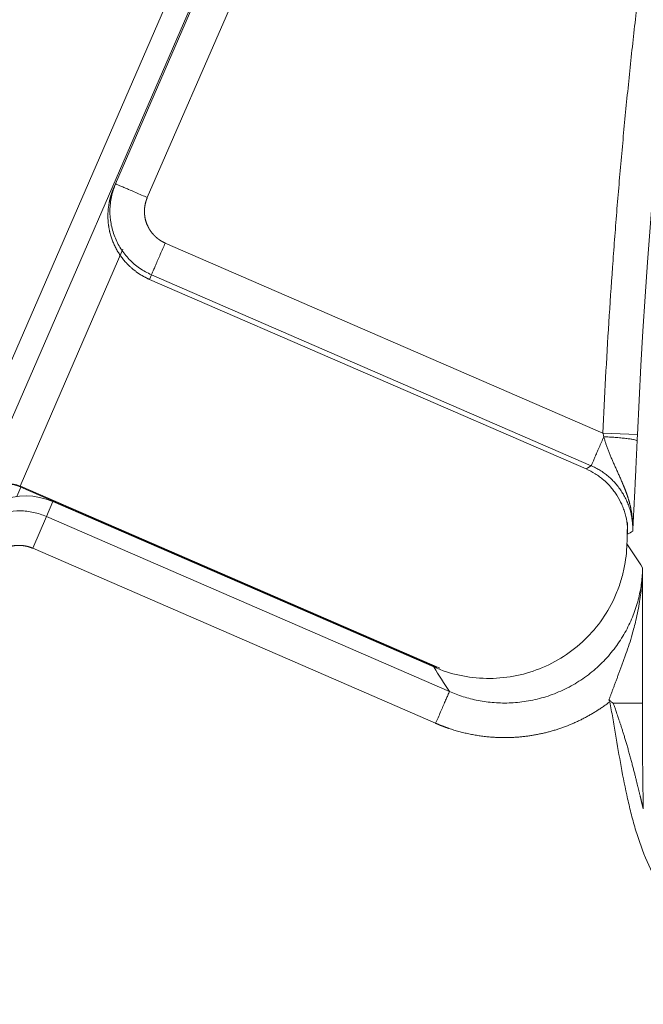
# Model space of a CAD drawing. Header units: millimetres. Extents: x 5437 to 18441, y -4466 to 3128.
# Tile 117 of 256: x 8399 to 8408, y -2781 to -2767. Entities that reach past the tile are written whole.
import ezdxf

# ---------------------------------------------------------------- set-up
doc = ezdxf.new("R2010")
doc.units = ezdxf.units.MM
doc.layers.add('1', color=7, linetype='Continuous', true_color=0xffffff)
doc.dimstyles.get("Standard").update_dxf_attribs({"dimtxt": 0.18, "dimasz": 0.18, "dimexe": 0.18, "dimexo": 0.0625, "dimgap": 0.09, "dimtad": 0, "dimtih": 1, "dimtoh": 1, "dimdec": 4, "dimzin": 0, "dimdsep": 46, "dimtxsty": 'Standard', "dimcen": 0.09, "dimadec": 0, "dimazin": 0, "dimtfac": 1, "dimtdec": 4, "dimtofl": 0, "dimtmove": 0, "dimatfit": 3, "dimfxl": 1, "dimtolj": 1, "dimtzin": 0, "dimarcsym": 0})

# ---------------------------------------------------------------- blocks, each defined once
blk = doc.blocks.new('*D53')
at = {"color": 0, "lineweight": -2, "transparency": 16777216}
for p, q in [((10989.431, -2154.415), (10692.917, -2240.821)), ((11069.431, -2154.415), (10989.431, -2154.415)), ((8443.48, -2896.412), (8443.48, -2896.232)), ((8443.39, -2896.322), (8443.57, -2896.322))]:
    blk.add_line(p, q, dxfattribs=at)
at = {"color": 0, "lineweight": 20, "transparency": 16777216}
blk.add_solid([(10689.187, -2228.02), (10696.648, -2253.622), (10616.112, -2263.203)], dxfattribs=at)
at = {"layer": 'Defpoints', "color": 0, "lineweight": 20, "transparency": 16777216}
for p in [(10616.112, -2263.203), (6270.848, -3529.44)]:
    blk.add_point(p, dxfattribs=at)
at = {"color": 0, "lineweight": 20, "transparency": 16777216, "insert": (11249.521, -2154.415), "char_height": 80, "attachment_point": 5}
blk.add_mtext('\\A1;R2260', dxfattribs=at)
blk = doc.blocks.new('*D54')
at = {"color": 0, "lineweight": -2, "transparency": 16777216}
blk.add_line((7492.685, -2896.322), (7463.516, -2896.322), dxfattribs=at)
at = {"color": 0, "lineweight": -3, "transparency": 16777216}
for start, end in [(14.724706, 87.329624), (101.590205, 175.275294)]:
    blk.add_arc((8434.119, -2896.322), 970.423, start, end, dxfattribs=at)
at = {"color": 0, "lineweight": 20, "transparency": 16777216}
for points in [[(9385.695, -2646.81), (9359.647, -2652.519), (9389.799, -2727.809)], [(7480.316, -2816.939), (7453.672, -2815.84), (7463.696, -2896.322)]]:
    blk.add_solid(points, dxfattribs=at)
at = {"layer": 'Defpoints', "color": 0, "lineweight": 20, "transparency": 16777216}
for p in [(7900.863, -2085.545), (10671.817, -2501.755), (7492.748, -2896.322), (7740.501, -2896.322), (8434.119, -2896.322)]:
    blk.add_point(p, dxfattribs=at)
at = {"color": 0, "lineweight": 20, "transparency": 16777216, "insert": (8359.241, -1928.792), "char_height": 80, "attachment_point": 5}
blk.add_mtext('\\A1;165%%D', dxfattribs=at)

msp = doc.modelspace()

# ---------------------------------------------------------------- linework, layer by layer
at = {"color": 7, "lineweight": 20}
msp.add_arc((8443.47995, -2896.41157), 893, 10.1099821, 350.11198757, dxfattribs=at)
at = {"layer": '1', "color": 0, "lineweight": 20}
for p, q in [((8426.71335, -2708.10717), (8386.49405, -2800.70265)), ((8398.37028, -2774.21518), (8427.03399, -2708.2237)), ((8400.40709, -2769.59124), (8425.04494, -2712.86837)), ((8425.50354, -2713.06757), (8400.86569, -2769.79044)), ((8400.37823, -2769.65768), (8400.40709, -2769.59124)), ((8401.12507, -2770.44831), (8407.45712, -2773.19867)), ((8400.51369, -2770.53531), (8399.02454, -2773.96374)), ((8400.9259, -2770.90685), (8400.89698, -2770.97343)), ((8407.28771, -2773.67013), (8400.9259, -2770.90685)), ((8407.21378, -2773.71716), (8400.89698, -2770.97343)), ((8407.45712, -2773.19867), (8407.95656, -2773.22077)), ((8399.03704, -2773.97877), (8398.97823, -2774.11416)), ((8399.03243, -2773.96709), (8399.03704, -2773.97877)), ((8399.03243, -2773.96709), (8405.09662, -2776.6011)), ((8399.03704, -2773.97877), (8405.05218, -2776.59148)), ((8399.50016, -2774.18928), (8399.40622, -2774.40556)), ((8399.50016, -2774.18928), (8405.00918, -2776.58215)), ((8399.20705, -2774.86409), (8399.40622, -2774.40556)), ((8399.40622, -2774.40556), (8405.23665, -2776.93803)), ((8405.03748, -2777.39657), (8399.20705, -2774.86409)), ((8408.02817, -2777.10737), (8407.60581, -2777.10748))]:
    msp.add_line(p, q, dxfattribs=at)
for centre, radius, start, end in [((8443.47995, -2896.32157), 185, 96.5210517, 140.9397701), ((8495.27522, -2777.08546), 87.40415, 156.5220504, 177.4657699), ((8399.10177, -2775.1065), 1, 66.52205, 156.517687), ((8495.27522, -2777.08546), 87.5, 178.3022308, 178.5034981), ((8495.27522, -2777.08546), 87.24705, 180.0143918, 181.0160827)]:
    msp.add_arc(centre, radius, start, end, dxfattribs=at)
for centre, major_axis, ratio, start_param, end_param in [((8398.82881, -2774.41434), (-0.5017, 0.00856), 0.97561944, 4.3283404, 5.88168343), ((8398.83787, -2774.43731), (-0.46514, -0.18343), 0.99969546, 3.92714311, 5.49763485), ((8398.83334, -2774.42583), (-0.18349, 0.46528), 0.99969546, 5.49793944, 5.51508814)]:
    msp.add_ellipse(centre, major_axis=major_axis, ratio=ratio, start_param=start_param, end_param=end_param, dxfattribs=at)
for points, degree in [([(8407.45712, -2773.19867), (8407.74127, -2766.77859), (8408.61211, -2760.38447), (8410.06659, -2754.08766), (8412.08819, -2747.95922), (8414.64843, -2742.06482)], 5), ([(8400.86569, -2769.79044), (8400.85085, -2769.82462), (8400.83883, -2769.86098), (8400.83019, -2769.89913), (8400.82532, -2769.93848), (8400.82442, -2769.97836)], 5), ([(8407.46998, -2773.25049), (8407.46571, -2773.23324), (8407.46142, -2773.21595), (8407.45712, -2773.19867)], 3), ([(8407.95656, -2773.22077), (8407.95522, -2773.25089), (8407.95389, -2773.28095), (8407.95255, -2773.31097)], 3), ([(8407.21378, -2773.71716), (8407.22856, -2773.70775), (8407.24335, -2773.69835), (8407.25813, -2773.68894), (8407.27292, -2773.67954), (8407.28771, -2773.67013)], 5), ([(8407.88882, -2774.61546), (8407.86418, -2774.63094), (8407.83954, -2774.64644), (8407.8149, -2774.66193)], 3), ([(8399.20705, -2774.86409), (8399.17288, -2774.84925), (8399.13652, -2774.83724), (8399.09838, -2774.8286), (8399.05904, -2774.82373), (8399.01916, -2774.82283)], 5), ([(8407.80507, -2774.80031), (8407.88066, -2774.91621), (8407.95648, -2775.0322), (8408.03252, -2775.14827)], 3), ([(8407.93399, -2775.90638), (8407.95565, -2775.81554), (8407.97327, -2775.72503), (8407.98753, -2775.63503)], 3), ([(8407.87967, -2776.11321), (8407.90029, -2776.04407), (8407.91823, -2775.97507), (8407.93399, -2775.90638)], 3), ([(8407.79004, -2776.39226), (8407.82501, -2776.29862), (8407.85447, -2776.20549), (8407.87967, -2776.11321)], 3), ([(8405.23665, -2776.93803), (8405.16067, -2776.81933), (8405.08491, -2776.70074), (8405.00938, -2776.58224)], 3), ([(8407.94322, -2778.23219), (8407.95065, -2778.26077), (8407.95773, -2778.28935), (8407.96444, -2778.31793)], 3)]:
    msp.add_open_spline(points, degree=degree, dxfattribs=at)
for points, degree, knots in [([(8400.9259, -2770.90685), (8400.86587, -2770.88077), (8400.80841, -2770.84878), (8400.70084, -2770.7742), (8400.65072, -2770.73161), (8400.55975, -2770.63748), (8400.51891, -2770.58594), (8400.44805, -2770.47587), (8400.41805, -2770.41735), (8400.37002, -2770.29558), (8400.35201, -2770.23233), (8400.32867, -2770.10353), (8400.32334, -2770.03799), (8400.32557, -2769.90711), (8400.33313, -2769.84179), (8400.36085, -2769.71386), (8400.38101, -2769.65127), (8400.40709, -2769.59124)], 3, [0, 0, 0, 0, 0.125, 0.125, 0.25, 0.25, 0.375, 0.375, 0.5, 0.5, 0.625, 0.625, 0.75, 0.75, 0.875, 0.875, 1, 1, 1, 1]), ([(8400.89698, -2770.97343), (8400.77307, -2770.91961), (8400.65298, -2770.84257), (8400.54468, -2770.74151), (8400.39835, -2770.54022), (8400.31942, -2770.30522), (8400.29985, -2770.20848), (8400.28641, -2770.03375), (8400.30959, -2769.8648), (8400.32668, -2769.79224), (8400.34987, -2769.72297), (8400.37823, -2769.65768)], 5, [0, 0, 0, 0, 0, 0, 0.45688532, 0.45688532, 0.45688532, 0.75930713, 0.75930713, 0.75930713, 1, 1, 1, 1, 1, 1]), ([(8400.82442, -2769.97836), (8400.82389, -2770.00141), (8400.82469, -2770.02463), (8400.82686, -2770.04791), (8400.83891, -2770.12688), (8400.86674, -2770.2032), (8400.89406, -2770.25384), (8400.9279, -2770.29949), (8400.96667, -2770.33916)], 5, [0, 0, 0, 0, 0, 0, 0.29366586, 0.29366586, 0.29366586, 1, 1, 1, 1, 1, 1]), ([(8400.96667, -2770.33916), (8400.97292, -2770.34555), (8400.97929, -2770.35179), (8400.98579, -2770.35787), (8401.01525, -2770.38424), (8401.04682, -2770.4073), (8401.07249, -2770.4232), (8401.09861, -2770.43682), (8401.12507, -2770.44831)], 5, [0, 0, 0, 0, 0, 0, 0.22444942, 0.22444942, 0.22444942, 1, 1, 1, 1, 1, 1]), ([(8407.74094, -2773.92303), (8407.7368, -2773.9133), (8407.72857, -2773.89395), (8407.71607, -2773.86522), (8407.70358, -2773.83686), (8407.69112, -2773.80885), (8407.67872, -2773.78117), (8407.66641, -2773.75378), (8407.65422, -2773.72666), (8407.64215, -2773.69978), (8407.63025, -2773.67312), (8407.61851, -2773.64667), (8407.60697, -2773.62041), (8407.59564, -2773.59433), (8407.58454, -2773.56843), (8407.57368, -2773.5427), (8407.56309, -2773.51714), (8407.55277, -2773.49176), (8407.54276, -2773.46656), (8407.53306, -2773.44156), (8407.52371, -2773.41676), (8407.51473, -2773.39219), (8407.50613, -2773.36786), (8407.49795, -2773.3438), (8407.49021, -2773.32003), (8407.48295, -2773.29657), (8407.47617, -2773.27346), (8407.47203, -2773.25809), (8407.46998, -2773.25049)], 3, [0, 0, 0, 0, 0.04466871, 0.08886294, 0.13259053, 0.17585771, 0.21866899, 0.26102702, 0.30293253, 0.34438421, 0.38537866, 0.42591038, 0.46597174, 0.50555305, 0.54464254, 0.58322654, 0.62128955, 0.65881441, 0.6957825, 0.73217396, 0.76796797, 0.80314303, 0.8376773, 0.87154898, 0.90473674, 0.93722016, 0.96898025, 1, 1, 1, 1]), ([(8407.95255, -2773.31097), (8407.95233, -2773.31596), (8407.95188, -2773.32598), (8407.95121, -2773.34101), (8407.95053, -2773.35611), (8407.94985, -2773.37127), (8407.94916, -2773.3865), (8407.94847, -2773.40178), (8407.94778, -2773.41713), (8407.94708, -2773.43255), (8407.94638, -2773.44802), (8407.94567, -2773.46356), (8407.94496, -2773.47916), (8407.94424, -2773.49482), (8407.94352, -2773.51055), (8407.9428, -2773.52634), (8407.94207, -2773.54219), (8407.94134, -2773.55811), (8407.94061, -2773.57409), (8407.93987, -2773.59013), (8407.93912, -2773.60623), (8407.93838, -2773.6224), (8407.93763, -2773.63862), (8407.93687, -2773.65492), (8407.93611, -2773.67127), (8407.93535, -2773.68769), (8407.93459, -2773.70417), (8407.93257, -2773.74752), (8407.92938, -2773.81596), (8407.92512, -2773.9064), (8407.92106, -2773.99159), (8407.91798, -2774.0549), (8407.91576, -2774.09977), (8407.91427, -2774.12942), (8407.91267, -2774.161), (8407.91097, -2774.19449), (8407.90894, -2774.23429), (8407.9067, -2774.27796), (8407.90439, -2774.32285), (8407.90243, -2774.36045), (8407.90068, -2774.39344), (8407.89901, -2774.42477), (8407.89721, -2774.45843), (8407.89529, -2774.49442), (8407.89324, -2774.53274), (8407.89106, -2774.57343), (8407.88959, -2774.60115), (8407.88882, -2774.61546)], 3, [0, 0, 0, 0, 0.0088983, 0.01784718, 0.02684892, 0.03590575, 0.04501986, 0.05419341, 0.0634285, 0.0727272, 0.08209153, 0.09152349, 0.10102501, 0.110598, 0.1202443, 0.12996574, 0.13976408, 0.14964106, 0.15959838, 0.16963767, 0.17976055, 0.18996859, 0.20026333, 0.21064625, 0.22111881, 0.23168242, 0.24233849, 0.25308833, 0.31619557, 0.37799635, 0.4387668, 0.49879726, 0.52060252, 0.54450065, 0.57050718, 0.59863415, 0.62889108, 0.67256207, 0.71255735, 0.74890233, 0.77644814, 0.80676196, 0.83984908, 0.87571355, 0.91435857, 0.95578669, 1, 1, 1, 1]), ([(8407.8149, -2774.66193), (8407.81629, -2774.612), (8407.81158, -2774.51321), (8407.79254, -2774.41645), (8407.77276, -2774.34466), (8407.76521, -2774.32077), (8407.74847, -2774.27399), (8407.73927, -2774.25103), (8407.70925, -2774.1834), (8407.686, -2774.13999), (8407.64626, -2774.0774), (8407.63219, -2774.05696), (8407.60239, -2774.01695), (8407.58677, -2773.99755), (8407.53812, -2773.94149), (8407.50316, -2773.90679), (8407.44699, -2773.8587), (8407.42765, -2773.84334), (8407.38768, -2773.81396), (8407.36699, -2773.7999), (8407.30361, -2773.76024), (8407.25959, -2773.73706), (8407.21378, -2773.71716)], 3, [0, 0, 0, 0, 0.125, 0.25, 0.25, 0.3125, 0.3125, 0.375, 0.375, 0.5, 0.5, 0.5625, 0.5625, 0.625, 0.625, 0.75, 0.75, 0.8125, 0.8125, 0.875, 0.875, 1, 1, 1, 1]), ([(8407.88889, -2774.61546), (8407.88911, -2774.6099), (8407.88955, -2774.59885), (8407.88992, -2774.58237), (8407.89007, -2774.56609), (8407.89001, -2774.55), (8407.88975, -2774.53411), (8407.88928, -2774.51842), (8407.88864, -2774.50292), (8407.88782, -2774.48761), (8407.88683, -2774.4725), (8407.88568, -2774.45759), (8407.88437, -2774.44286), (8407.88293, -2774.42833), (8407.88135, -2774.414), (8407.87964, -2774.39986), (8407.87781, -2774.38591), (8407.87586, -2774.37215), (8407.87381, -2774.35858), (8407.87165, -2774.34521), (8407.8694, -2774.33202), (8407.86706, -2774.31903), (8407.86463, -2774.30623), (8407.86213, -2774.29361), (8407.85955, -2774.28119), (8407.8569, -2774.26895), (8407.8542, -2774.25691), (8407.85143, -2774.24505), (8407.84862, -2774.23338), (8407.84576, -2774.2219), (8407.84285, -2774.21061), (8407.83991, -2774.1995), (8407.83693, -2774.18858), (8407.83392, -2774.17785), (8407.83089, -2774.16731), (8407.82784, -2774.15695), (8407.82477, -2774.14678), (8407.82169, -2774.13679), (8407.81861, -2774.127), (8407.81551, -2774.11738), (8407.81242, -2774.10796), (8407.80933, -2774.09872), (8407.80625, -2774.08966), (8407.80318, -2774.08079), (8407.80012, -2774.07211), (8407.79708, -2774.06361), (8407.79406, -2774.05529), (8407.79107, -2774.04716), (8407.7881, -2774.03922), (8407.78517, -2774.03146), (8407.78226, -2774.02388), (8407.7794, -2774.01649), (8407.77658, -2774.00928), (8407.7738, -2774.00226), (8407.77107, -2773.99542), (8407.76838, -2773.98876), (8407.76575, -2773.98229), (8407.76317, -2773.976), (8407.76065, -2773.96989), (8407.7582, -2773.96396), (8407.7558, -2773.95822), (8407.75347, -2773.95266), (8407.75121, -2773.94729), (8407.74901, -2773.94209), (8407.74689, -2773.93708), (8407.74485, -2773.93225), (8407.74288, -2773.9276), (8407.74159, -2773.92456), (8407.74096, -2773.92307)], 3, [0, 0, 0, 0, 0.02324205, 0.04621584, 0.06892487, 0.09137233, 0.11356113, 0.13549388, 0.15717295, 0.17860046, 0.19977831, 0.22070821, 0.24139163, 0.26182991, 0.28202417, 0.3019754, 0.32168442, 0.34115194, 0.36037851, 0.37936457, 0.39811045, 0.41661635, 0.4348824, 0.45290862, 0.47069495, 0.48824124, 0.50554728, 0.52261277, 0.53943736, 0.55602063, 0.57236211, 0.58846128, 0.60431757, 0.61993035, 0.63529897, 0.65042274, 0.66530092, 0.67993276, 0.69431747, 0.70845423, 0.72234222, 0.73598057, 0.74936842, 0.76250487, 0.77538904, 0.78802, 0.80039685, 0.81251865, 0.82438448, 0.83599342, 0.84734452, 0.85843687, 0.86926953, 0.87984159, 0.89015213, 0.90020025, 0.90998506, 0.91950568, 0.92876124, 0.93775088, 0.94647379, 0.95492913, 0.96311613, 0.97103401, 0.97868203, 0.98605949, 0.99316569, 1, 1, 1, 1]), ([(8398.09061, -2774.92437), (8398.11669, -2774.86435), (8398.14867, -2774.80689), (8398.22324, -2774.69931), (8398.26582, -2774.6492), (8398.35995, -2774.55824), (8398.41149, -2774.51739), (8398.52155, -2774.44654), (8398.58007, -2774.41653), (8398.70184, -2774.36851), (8398.76509, -2774.3505), (8398.89389, -2774.32715), (8398.95944, -2774.32183), (8399.09032, -2774.32405), (8399.15565, -2774.33161), (8399.28359, -2774.35933), (8399.34619, -2774.37949), (8399.40622, -2774.40556)], 3, [0, 0, 0, 0, 0.125, 0.125, 0.25, 0.25, 0.375, 0.375, 0.5, 0.5, 0.625, 0.625, 0.75, 0.75, 0.875, 0.875, 1, 1, 1, 1]), ([(8399.01916, -2774.82283), (8398.99611, -2774.82231), (8398.97289, -2774.82312), (8398.94961, -2774.82529), (8398.87065, -2774.83735), (8398.79433, -2774.86519), (8398.7437, -2774.89251), (8398.69805, -2774.92637), (8398.65838, -2774.96514)], 5, [0, 0, 0, 0, 0, 0, 0.29365521, 0.29365521, 0.29365521, 1, 1, 1, 1, 1, 1]), ([(8407.80507, -2774.80031), (8407.802, -2774.91758), (8407.78843, -2775.04018), (8407.74838, -2775.22796), (8407.73175, -2775.29117), (8407.69144, -2775.4179), (8407.66775, -2775.48141), (8407.64037, -2775.5445)], 3, [0, 0, 0, 0, 0.5, 0.5, 0.75, 0.75, 1, 1, 1, 1]), ([(8407.11048, -2776.78915), (8407.18532, -2776.74126), (8407.25695, -2776.68837), (8407.39202, -2776.57409), (8407.45544, -2776.51271), (8407.57276, -2776.38337), (8407.62666, -2776.31542), (8407.72416, -2776.17506), (8407.76777, -2776.10266), (8407.84453, -2775.95552), (8407.87767, -2775.88079), (8407.93382, -2775.73097), (8407.95683, -2775.65589), (8407.99343, -2775.50706), (8408.00703, -2775.43331), (8408.0258, -2775.28852), (8408.03098, -2775.21748), (8408.03252, -2775.14827)], 3, [0, 0, 0, 0, 0.125, 0.125, 0.25, 0.25, 0.375, 0.375, 0.5, 0.5, 0.625, 0.625, 0.75, 0.75, 0.875, 0.875, 1, 1, 1, 1]), ([(8407.98753, -2775.63503), (8408.00075, -2775.55321), (8408.01104, -2775.47172), (8408.02603, -2775.30945), (8408.03072, -2775.22867), (8408.03242, -2775.14827)], 3, [0, 0, 0, 0, 0.5, 0.5, 1, 1, 1, 1]), ([(8408.03252, -2775.14827), (8408.03236, -2775.17038), (8408.03203, -2775.2134), (8408.03161, -2775.27636), (8408.03124, -2775.33589), (8408.03093, -2775.39201), (8408.03066, -2775.44471), (8408.03042, -2775.49399), (8408.03022, -2775.53985), (8408.03002, -2775.58758), (8408.02983, -2775.63811), (8408.02963, -2775.69231), (8408.02946, -2775.7457), (8408.0293, -2775.79825), (8408.02916, -2775.84999), (8408.02904, -2775.90089), (8408.02892, -2775.95098), (8408.02882, -2776.00022), (8408.02876, -2776.03301), (8408.02873, -2776.04919)], 3, [0, 0, 0, 0, 0.07694772, 0.14971201, 0.21829404, 0.28269523, 0.34291725, 0.39896213, 0.45083238, 0.49853114, 0.55988141, 0.61980197, 0.67830116, 0.73538792, 0.79107188, 0.84536343, 0.89827373, 0.9498149, 1, 1, 1, 1]), ([(8405.00938, -2776.58224), (8405.12944, -2776.63435), (8405.25463, -2776.67464), (8405.51046, -2776.73004), (8405.6411, -2776.74513), (8405.90283, -2776.74956), (8406.0339, -2776.73888), (8406.29146, -2776.69217), (8406.41794, -2776.65613), (8406.66144, -2776.56007), (8406.77846, -2776.50006), (8406.99854, -2776.35835), (8407.1016, -2776.27666), (8407.28982, -2776.09474), (8407.37497, -2775.99451), (8407.52408, -2775.77938), (8407.58805, -2775.66447), (8407.64019, -2775.54442)], 3, [0, 0, 0, 0, 0.125, 0.125, 0.25, 0.25, 0.375, 0.375, 0.5, 0.5, 0.625, 0.625, 0.75, 0.75, 0.875, 0.875, 1, 1, 1, 1]), ([(8408.02873, -2776.04919), (8408.02872, -2776.05768), (8408.02869, -2776.07461), (8408.02864, -2776.10006), (8408.0286, -2776.12544), (8408.02856, -2776.15076), (8408.02853, -2776.17601), (8408.02849, -2776.20119), (8408.02846, -2776.22631), (8408.02843, -2776.25136), (8408.0284, -2776.27635), (8408.02837, -2776.30127), (8408.02835, -2776.32613), (8408.02832, -2776.35092), (8408.0283, -2776.37564), (8408.02828, -2776.4003), (8408.02826, -2776.42489), (8408.02824, -2776.44941), (8408.02822, -2776.47387), (8408.02821, -2776.49827), (8408.02819, -2776.52259), (8408.02818, -2776.54686), (8408.02817, -2776.57677), (8408.02815, -2776.61239), (8408.02814, -2776.65377), (8408.02812, -2776.69513), (8408.02812, -2776.73646), (8408.02811, -2776.77777), (8408.02811, -2776.81906), (8408.02811, -2776.86032), (8408.02811, -2776.90155), (8408.02812, -2776.94276), (8408.02813, -2776.98395), (8408.02814, -2777.02511), (8408.02815, -2777.06625), (8408.02817, -2777.09367), (8408.02817, -2777.10737)], 3, [0, 0, 0, 0, 0.02626941, 0.05233655, 0.0782036, 0.10387283, 0.12934654, 0.15462709, 0.17971688, 0.20461839, 0.22933413, 0.2538667, 0.27821872, 0.3023929, 0.32639199, 0.35021882, 0.37387626, 0.39736725, 0.42069481, 0.443862, 0.46687196, 0.48972788, 0.51243303, 0.55108557, 0.58948051, 0.62763521, 0.66556737, 0.70329499, 0.74083638, 0.7782101, 0.81543498, 0.85253007, 0.88951462, 0.92640807, 0.96322996, 1, 1, 1, 1]), ([(8407.5451, -2777.05908), (8407.54739, -2777.05263), (8407.55201, -2777.03958), (8407.5591, -2777.01986), (8407.56638, -2776.99978), (8407.57385, -2776.97934), (8407.5815, -2776.95855), (8407.58932, -2776.93742), (8407.5973, -2776.91594), (8407.60544, -2776.89413), (8407.61373, -2776.87199), (8407.62217, -2776.84952), (8407.63074, -2776.82672), (8407.63943, -2776.8036), (8407.64825, -2776.78017), (8407.65718, -2776.75643), (8407.66622, -2776.73237), (8407.67536, -2776.70801), (8407.68459, -2776.68334), (8407.6939, -2776.65837), (8407.70329, -2776.6331), (8407.71276, -2776.60753), (8407.72228, -2776.58166), (8407.73187, -2776.55549), (8407.7415, -2776.52903), (8407.75117, -2776.50226), (8407.76088, -2776.47519), (8407.7706, -2776.44782), (8407.78035, -2776.42015), (8407.7868, -2776.40159), (8407.79004, -2776.39226)], 3, [0, 0, 0, 0, 0.02849589, 0.0575752, 0.08723244, 0.1174619, 0.14825779, 0.17961418, 0.21152512, 0.24398457, 0.27698655, 0.31052507, 0.3445942, 0.37918809, 0.41430103, 0.4499274, 0.48606177, 0.5226989, 0.55983374, 0.59746148, 0.63557758, 0.67417774, 0.713258, 0.75281469, 0.79284449, 0.83334443, 0.87431194, 0.91574481, 0.95764128, 1, 1, 1, 1]), ([(8405.23665, -2776.93803), (8405.30006, -2776.96557), (8405.36666, -2776.99058), (8405.50581, -2777.03411), (8405.57837, -2777.05262), (8405.72863, -2777.0817), (8405.80633, -2777.09225), (8405.96565, -2777.10404), (8406.04728, -2777.10527), (8406.21279, -2777.09728), (8406.29669, -2777.08807), (8406.46476, -2777.05846), (8406.54893, -2777.03808), (8406.71532, -2776.98593), (8406.79753, -2776.95416), (8406.95772, -2776.87965), (8407.0357, -2776.8369), (8407.11048, -2776.78915)], 3, [0, 0, 0, 0, 0.125, 0.125, 0.25, 0.25, 0.375, 0.375, 0.5, 0.5, 0.625, 0.625, 0.75, 0.75, 0.875, 0.875, 1, 1, 1, 1]), ([(8407.54543, -2777.05922), (8407.55029, -2777.06304), (8407.56016, -2777.07078), (8407.57507, -2777.08265), (8407.59034, -2777.09491), (8407.6006, -2777.10325), (8407.60579, -2777.10747)], 3, [0, 0, 0, 0, 0.23961019, 0.48606521, 0.73948958, 1, 1, 1, 1]), ([(8407.55855, -2777.08444), (8407.55766, -2777.0793), (8407.55668, -2777.07409), (8407.55321, -2777.06582), (8407.55125, -2777.06249), (8407.54815, -2777.05898), (8407.5475, -2777.05831), (8407.54683, -2777.05768)], 3, [0, 0, 0, 0, 0.52706081, 0.52706081, 0.9072642, 0.9072642, 1, 1, 1, 1]), ([(8407.55869, -2777.08442), (8407.3744, -2777.22631), (8407.17406, -2777.3464), (8406.96161, -2777.44227), (8406.51672, -2777.58397), (8406.05093, -2777.61982), (8405.81415, -2777.60997), (8405.51637, -2777.56316), (8405.23005, -2777.47252), (8405.16499, -2777.44942), (8405.10082, -2777.4241), (8405.03748, -2777.39657)], 5, [0, 0, 0, 0, 0, 0, 0.43592614, 0.43592614, 0.43592614, 0.87074424, 0.87074424, 0.87074424, 1, 1, 1, 1, 1, 1]), ([(8408.94429, -2780.52312), (8408.81863, -2780.42408), (8408.70388, -2780.31517), (8408.54685, -2780.13813), (8408.49704, -2780.07682), (8408.42604, -2779.98149), (8408.403, -2779.94914), (8408.35815, -2779.88334), (8408.3363, -2779.8498), (8408.23095, -2779.6807), (8408.15873, -2779.5403), (8408.03372, -2779.25125), (8407.98086, -2779.10264), (8407.92338, -2778.91323), (8407.91231, -2778.87516), (8407.89095, -2778.79871), (8407.88065, -2778.7603), (8407.85086, -2778.64494), (8407.83243, -2778.56772), (8407.78038, -2778.33537), (8407.75002, -2778.17953), (8407.6927, -2777.86714), (8407.66566, -2777.71062), (8407.62558, -2777.47579), (8407.61231, -2777.3975), (8407.58562, -2777.24094), (8407.57216, -2777.16268), (8407.55855, -2777.08444)], 3, [0, 0, 0, 0, 0.125, 0.125, 0.1875, 0.1875, 0.21875, 0.21875, 0.25, 0.25, 0.375, 0.375, 0.5, 0.5, 0.53125, 0.53125, 0.5625, 0.5625, 0.625, 0.625, 0.75, 0.75, 0.875, 0.875, 0.9375, 0.9375, 1, 1, 1, 1]), ([(8407.6058, -2777.10748), (8407.60849, -2777.11456), (8407.61422, -2777.12964), (8407.62309, -2777.15371), (8407.63282, -2777.18057), (8407.64339, -2777.21024), (8407.65477, -2777.24271), (8407.66696, -2777.27798), (8407.67993, -2777.31604), (8407.69366, -2777.35689), (8407.70811, -2777.40054), (8407.72324, -2777.44698), (8407.73902, -2777.4962), (8407.75538, -2777.54821), (8407.77229, -2777.603), (8407.78966, -2777.66057), (8407.80744, -2777.72091), (8407.82551, -2777.78404), (8407.84386, -2777.84994), (8407.8558, -2777.8948), (8407.8619, -2777.91769)], 3, [0, 0, 0, 0, 0.02649765, 0.05641719, 0.08975884, 0.12652243, 0.16670752, 0.21031341, 0.25733927, 0.30778411, 0.36164681, 0.41892618, 0.47962094, 0.54372975, 0.61125124, 0.682184, 0.75652663, 0.83427773, 0.91543595, 1, 1, 1, 1]), ([(8407.8619, -2777.9177), (8407.86476, -2777.92848), (8407.8704, -2777.94981), (8407.87872, -2777.98138), (8407.8868, -2778.01221), (8407.89466, -2778.0423), (8407.90228, -2778.07163), (8407.90967, -2778.10022), (8407.91683, -2778.12806), (8407.92376, -2778.15516), (8407.93046, -2778.18151), (8407.93693, -2778.20712), (8407.94114, -2778.2239), (8407.94322, -2778.23219)], 3, [0, 0, 0, 0, 0.10186528, 0.20153049, 0.29899829, 0.39427147, 0.48735294, 0.57824576, 0.66695317, 0.75347857, 0.83782558, 0.91999802, 1, 1, 1, 1]), ([(8407.96444, -2778.31793), (8407.96591, -2778.32397), (8407.96882, -2778.33588), (8407.9731, -2778.35342), (8407.97725, -2778.37043), (8407.98126, -2778.38691), (8407.98513, -2778.40285), (8407.98888, -2778.41826), (8407.99248, -2778.43313), (8407.99596, -2778.44746), (8407.9993, -2778.46126), (8408.00251, -2778.47453), (8408.00559, -2778.48726), (8408.00853, -2778.49946), (8408.01134, -2778.51112), (8408.01403, -2778.52225), (8408.01658, -2778.53285), (8408.01901, -2778.54291), (8408.02131, -2778.55244), (8408.02348, -2778.56143), (8408.02552, -2778.5699), (8408.02744, -2778.57782), (8408.02924, -2778.58522), (8408.03091, -2778.59208), (8408.03246, -2778.59841), (8408.03388, -2778.6042), (8408.03519, -2778.60947), (8408.03638, -2778.6142), (8408.03745, -2778.61839), (8408.0384, -2778.62205), (8408.03924, -2778.62518), (8408.03997, -2778.62777), (8408.04058, -2778.62983), (8408.04107, -2778.63136), (8408.04146, -2778.63233), (8408.04174, -2778.63281), (8408.04184, -2778.63268), (8408.04189, -2778.63261)], 3, [0, 0, 0, 0, 0.04620321, 0.09123693, 0.1351058, 0.17781481, 0.21936934, 0.25977521, 0.29903875, 0.33716682, 0.3741669, 0.41004715, 0.44481651, 0.47848478, 0.51106272, 0.5425622, 0.57299636, 0.6023797, 0.63072835, 0.65806025, 0.6843954, 0.70975612, 0.73416743, 0.75765732, 0.78025723, 0.80200242, 0.82293247, 0.84309173, 0.86252985, 0.88130216, 0.89947008, 0.91710132, 0.93426995, 0.95105615, 0.9675457, 0.98382901, 1, 1, 1, 1])]:
    msp.add_open_spline(points, degree=degree, knots=knots, dxfattribs=at)
for points, weights in [([(8400.86569, -2769.79044), (8400.40755, -2769.59144), (8400.40709, -2769.59124)], [1, 0.707320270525, 0.999573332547]), ([(8401.12507, -2770.44831), (8400.92932, -2770.89898), (8400.9259, -2770.90685)], [1, 0.713250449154, 1]), ([(8407.46998, -2773.25049), (8407.29085, -2773.66291), (8407.28771, -2773.67013)], [0.967869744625, 0.73033326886, 1]), ([(8407.46998, -2773.25049), (8407.94589, -2773.27287), (8407.95255, -2773.31097)], [1, 0.723803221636, 1]), ([(8407.88882, -2774.61546), (8407.90779, -2773.93962), (8407.28771, -2773.67013)], [1, 0.828406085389, 1]), ([(8405.03748, -2777.39657), (8405.23323, -2776.9459), (8405.23665, -2776.93803)], [1, 0.713250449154, 1])]:
    msp.add_rational_spline(points, weights, degree=2, dxfattribs=at)

# ---------------------------------------------------------------- dimensions: what is measured, and where the dimension line sits
at = {"color": 0, "lineweight": 20}
dim = msp.add_angular_dim_2l(base=(7900.86303, -2085.54536), line1=((8434.11893, -2896.32157), (10671.81706, -2501.75501)), line2=((7740.5009, -2896.32157), (7492.74781, -2896.32157)), text='165%%D', dimstyle='Standard', override={"dimtxt": 80, "dimasz": 80, "dimlwd": 65533}, dxfattribs=at)
dim.commit()
dim.dimension.update_dxf_attribs({"geometry": '*D54', "text_midpoint": (8359.2409, -1928.79214), "dimtype": 162})
dim = msp.add_diameter_dim_2p(p1=(6270.84796, -3529.44022), p2=(10616.11195, -2263.20291), text='R2260', dimstyle='Standard', override={"dimtxt": 80, "dimasz": 80, "dimdec": 0}, dxfattribs=at)
dim.commit()
dim.dimension.update_dxf_attribs({"geometry": '*D53', "text_midpoint": (11249.52071, -2154.41547), "dimtype": 163})

doc.saveas('drawing.dxf')
